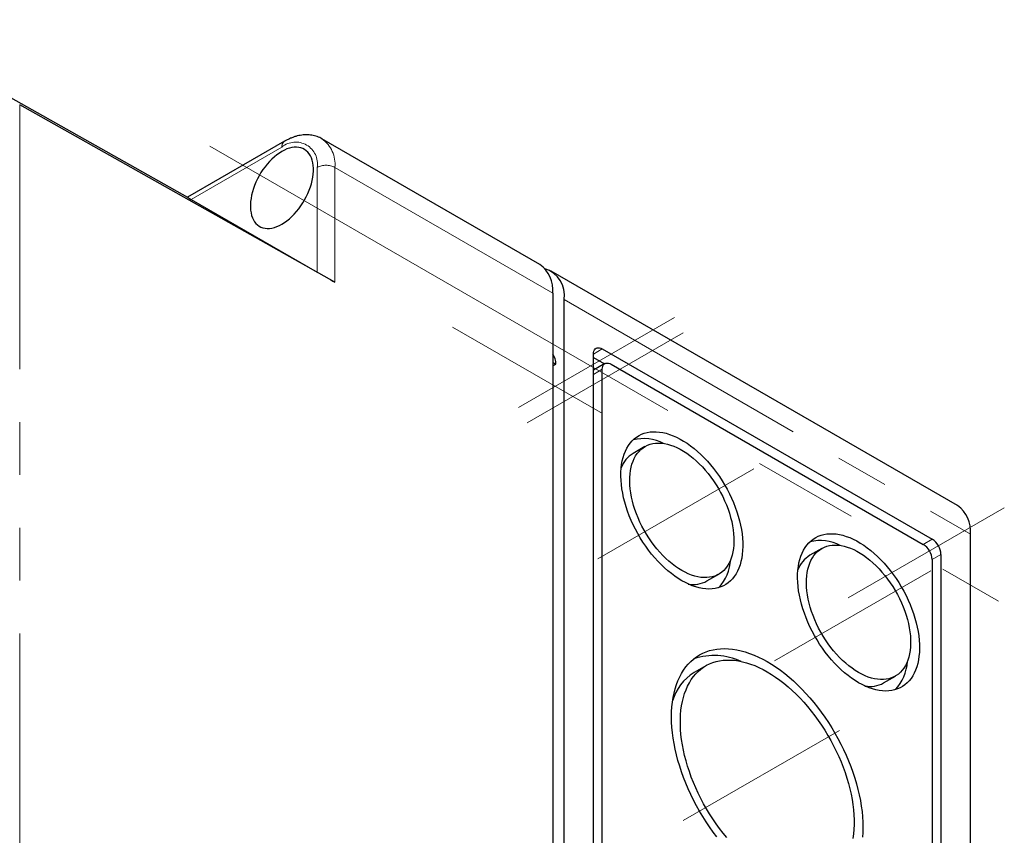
# Model space of a CAD drawing. Header units: millimetres. Extents: x 25 to 2116, y 25 to 1460.
# Tile 9 of 10: x 1852 to 1971, y 826 to 924. Entities that reach past the tile are written whole.
import ezdxf

# ---------------------------------------------------------------- set-up
doc = ezdxf.new("R2010")
doc.units = ezdxf.units.MM
doc.header["$LTSCALE"] = 5
doc.linetypes.add('CENTERX2', pattern=[20.32, 12.7, -2.54, 2.54, -2.54])
doc.linetypes.add('PHANTOM', pattern=[12.7, 6.35, -1.27, 1.27, -1.27, 1.27, -1.27])

msp = doc.modelspace()

# ---------------------------------------------------------------- linework, layer by layer
at = {"color": 7, "linetype": 'Continuous', "lineweight": 25}
for p, q in [((1834.677, 924.34), (1872.529, 903.021)), ((1890.211, 892.817), (1852.381, 914.117)), ((1884.158, 909.734), (1872.526, 903.019)), ((1914.82, 894.928), (1888.657, 910.031)), ((1872.961, 902.763), (1888.09, 894.027)), ((1964.954, 865.986), (1916.164, 894.152)), ((1916.374, 891.494), (1916.374, 696.341)), ((1917.718, 695.565), (1917.718, 890.718)), ((1921.253, 698.015), (1921.253, 884.186)), ((1922.314, 884.799), (1961.912, 861.939)), ((1916.374, 883.165), (1916.728, 882.961)), ((1916.374, 882.757), (1916.728, 882.961)), ((1921.253, 883.778), (1922.582, 883.011)), ((1922.624, 883.036), (1921.253, 882.244)), ((1923.374, 882.962), (1960.851, 861.327)), ((1922.314, 698.627), (1922.314, 882.349)), ((1927.435, 873.071), (1926.021, 872.255)), ((1966.508, 667.399), (1966.508, 862.552)), ((1948.648, 860.825), (1947.234, 860.009)), ((1961.912, 859.49), (1961.912, 675.768)), ((1962.972, 860.102), (1962.972, 673.931)), ((1934.87, 856.926), (1936.284, 857.742)), ((1934.738, 846.745), (1933.324, 845.929)), ((1956.083, 844.68), (1957.498, 845.496))]:
    msp.add_line(p, q, dxfattribs=at)
at = {"color": 7, "linetype": 'PHANTOM', "lineweight": 18}
for p, q in [((1852.381, 914.117), (1852.381, 747.603)), ((1883.847, 909.047), (1872.961, 902.763)), ((1888.09, 894.027), (1888.09, 906.597)), ((1890.211, 906.597), (1890.211, 892.817)), ((1890.211, 906.597), (1916.374, 891.494)), ((1917.718, 890.718), (1966.508, 862.552)), ((1921.253, 884.186), (1922.314, 884.799)), ((1921.253, 881.737), (1922.314, 882.349)), ((1960.851, 861.327), (1961.912, 861.939)), ((1961.912, 859.49), (1962.972, 860.102))]:
    msp.add_line(p, q, dxfattribs=at)
at = {"color": 1, "linetype": 'CENTERX2', "lineweight": 18}
for p, q in [((1875.187, 909.148), (1969.865, 854.491)), ((1912.239, 877.758), (1930.974, 888.574)), ((1904.319, 887.43), (1922.348, 877.023)), ((1913.3, 875.921), (1932.035, 886.736)), ((1921.785, 859.591), (1940.52, 870.406)), ((1951.837, 854.898), (1970.572, 865.714)), ((1942.998, 847.345), (1961.733, 858.16)), ((1932.038, 828.155), (1950.773, 838.971))]:
    msp.add_line(p, q, dxfattribs=at)
at = {"color": 7, "linetype": 'Continuous', "lineweight": 25, "flags": 128}
for points in [[(1883.847, 899.78), (1884.152, 899.97), (1884.454, 900.187), (1884.752, 900.429), (1885.045, 900.696), (1885.33, 900.985), (1885.605, 901.295), (1885.869, 901.623), (1886.12, 901.968), (1886.356, 902.326), (1886.575, 902.697), (1886.777, 903.077), (1886.96, 903.464), (1887.123, 903.855), (1887.265, 904.248), (1887.384, 904.641), (1887.481, 905.03), (1887.554, 905.414), (1887.603, 905.79), (1887.627, 906.154), (1887.627, 906.506), (1887.603, 906.843), (1887.554, 907.162), (1887.481, 907.461), (1887.384, 907.739), (1887.265, 907.994), (1887.123, 908.224), (1886.96, 908.427), (1886.777, 908.603), (1886.575, 908.749), (1886.356, 908.866), (1886.12, 908.952), (1885.869, 909.008), (1885.605, 909.031), (1885.33, 909.023), (1885.045, 908.983), (1884.752, 908.912), (1884.454, 908.81), (1884.152, 908.678), (1883.847, 908.517), (1883.543, 908.327), (1883.24, 908.11), (1882.942, 907.867), (1882.649, 907.6), (1882.364, 907.311), (1882.089, 907.001), (1881.825, 906.673), (1881.575, 906.329), (1881.339, 905.97), (1881.119, 905.599), (1880.917, 905.219), (1880.734, 904.832), (1880.571, 904.441), (1880.429, 904.048), (1880.31, 903.655), (1880.213, 903.266), (1880.141, 902.882), (1880.092, 902.507), (1880.067, 902.142), (1880.067, 901.79), (1880.092, 901.454), (1880.141, 901.135), (1880.213, 900.835), (1880.31, 900.557), (1880.429, 900.302), (1880.571, 900.073), (1880.734, 899.869), (1880.917, 899.694), (1881.119, 899.547), (1881.339, 899.43), (1881.575, 899.344), (1881.825, 899.289), (1882.089, 899.265), (1882.364, 899.273), (1882.649, 899.313), (1882.942, 899.384), (1883.24, 899.486), (1883.543, 899.618), (1883.847, 899.78)], [(1921.253, 884.186), (1921.266, 884.37), (1921.305, 884.535), (1921.369, 884.676), (1921.456, 884.789), (1921.564, 884.873), (1921.69, 884.925), (1921.832, 884.943), (1921.986, 884.928), (1922.148, 884.879), (1922.314, 884.799)], [(1922.314, 882.349), (1922.327, 882.533), (1922.366, 882.698), (1922.429, 882.838), (1922.516, 882.952), (1922.624, 883.036), (1922.751, 883.088), (1922.893, 883.106), (1923.047, 883.091), (1923.208, 883.042), (1923.374, 882.962)], [(1931.86, 856.956), (1931.438, 857.213), (1931.018, 857.498), (1930.6, 857.809), (1930.187, 858.145), (1929.779, 858.505), (1929.379, 858.888), (1928.986, 859.293), (1928.603, 859.718), (1928.231, 860.162), (1927.871, 860.624), (1927.524, 861.101), (1927.191, 861.593), (1926.874, 862.097), (1926.574, 862.613), (1926.291, 863.137), (1926.027, 863.67), (1925.782, 864.208), (1925.557, 864.749), (1925.353, 865.294), (1925.171, 865.838), (1925.011, 866.381), (1924.874, 866.921), (1924.76, 867.456), (1924.669, 867.984), (1924.603, 868.503), (1924.56, 869.012), (1924.542, 869.509), (1924.548, 869.993), (1924.578, 870.461), (1924.633, 870.913), (1924.711, 871.346), (1924.814, 871.76), (1924.939, 872.152), (1925.088, 872.522), (1925.259, 872.868), (1925.452, 873.19), (1925.667, 873.485), (1925.902, 873.754), (1926.157, 873.995), (1926.43, 874.208), (1926.722, 874.391), (1927.031, 874.545), (1927.356, 874.668), (1927.696, 874.761), (1928.049, 874.822), (1928.416, 874.852), (1928.793, 874.851), (1929.181, 874.818), (1929.578, 874.754), (1929.982, 874.659), (1930.393, 874.533), (1930.809, 874.377), (1931.228, 874.191), (1931.649, 873.976), (1932.071, 873.733), (1932.492, 873.462), (1932.911, 873.164), (1933.326, 872.84), (1933.737, 872.492), (1934.141, 872.12), (1934.538, 871.725), (1934.926, 871.31), (1935.304, 870.875), (1935.67, 870.422), (1936.024, 869.953), (1936.364, 869.468), (1936.688, 868.97), (1936.997, 868.46), (1937.289, 867.94), (1937.563, 867.411), (1937.817, 866.876), (1938.052, 866.335), (1938.267, 865.792), (1938.46, 865.248), (1938.631, 864.704), (1938.78, 864.162), (1938.906, 863.624), (1939.008, 863.093), (1939.086, 862.569), (1939.141, 862.054), (1939.171, 861.551), (1939.177, 861.061), (1939.159, 860.584), (1939.117, 860.124), (1939.05, 859.682), (1938.96, 859.258), (1938.846, 858.855), (1938.708, 858.474), (1938.548, 858.115), (1938.366, 857.781), (1938.162, 857.473), (1937.937, 857.19), (1937.693, 856.935), (1937.428, 856.708), (1937.145, 856.51), (1936.845, 856.342), (1936.528, 856.203), (1936.195, 856.095), (1935.849, 856.018), (1935.488, 855.973), (1935.116, 855.958), (1934.733, 855.975), (1934.341, 856.024), (1933.94, 856.103), (1933.532, 856.214), (1933.119, 856.355), (1932.702, 856.526), (1932.281, 856.726), (1931.86, 856.956)], [(1931.86, 858.18), (1931.471, 858.419), (1931.083, 858.685), (1930.699, 858.976), (1930.318, 859.293), (1929.944, 859.633), (1929.578, 859.995), (1929.22, 860.379), (1928.872, 860.782), (1928.536, 861.202), (1928.213, 861.639), (1927.904, 862.091), (1927.61, 862.555), (1927.333, 863.031), (1927.073, 863.516), (1926.831, 864.008), (1926.61, 864.505), (1926.408, 865.006), (1926.228, 865.508), (1926.069, 866.01), (1925.933, 866.51), (1925.819, 867.005), (1925.729, 867.495), (1925.663, 867.976), (1925.621, 868.447), (1925.603, 868.907), (1925.609, 869.353), (1925.639, 869.783), (1925.693, 870.197), (1925.771, 870.592), (1925.873, 870.967), (1925.998, 871.321), (1926.145, 871.652), (1926.315, 871.958), (1926.506, 872.239), (1926.718, 872.494), (1926.95, 872.722), (1927.2, 872.921), (1927.469, 873.091), (1927.755, 873.231), (1928.057, 873.341), (1928.373, 873.42), (1928.703, 873.469), (1929.045, 873.486), (1929.398, 873.472), (1929.76, 873.426), (1930.131, 873.35), (1930.508, 873.243), (1930.89, 873.106), (1931.277, 872.938), (1931.665, 872.742), (1932.054, 872.517), (1932.443, 872.265), (1932.829, 871.986), (1933.211, 871.682), (1933.589, 871.354), (1933.959, 871.002), (1934.322, 870.629), (1934.675, 870.236), (1935.017, 869.824), (1935.346, 869.395), (1935.663, 868.95), (1935.964, 868.492), (1936.25, 868.022), (1936.519, 867.541), (1936.77, 867.053), (1937.001, 866.558), (1937.213, 866.058), (1937.404, 865.557), (1937.574, 865.054), (1937.721, 864.553), (1937.846, 864.055), (1937.948, 863.563), (1938.026, 863.077), (1938.081, 862.601), (1938.111, 862.135), (1938.117, 861.682), (1938.099, 861.244), (1938.056, 860.821), (1937.99, 860.417), (1937.9, 860.031), (1937.787, 859.667), (1937.65, 859.324), (1937.492, 859.006), (1937.311, 858.712), (1937.11, 858.443), (1936.888, 858.202), (1936.647, 857.989), (1936.387, 857.804), (1936.109, 857.649), (1935.816, 857.524), (1935.506, 857.429), (1935.183, 857.365), (1934.847, 857.332), (1934.499, 857.331), (1934.142, 857.361), (1933.775, 857.422), (1933.401, 857.513), (1933.021, 857.636), (1932.636, 857.788), (1932.249, 857.97), (1931.86, 858.18)], [(1953.073, 844.709), (1952.651, 844.967), (1952.231, 845.252), (1951.814, 845.563), (1951.4, 845.899), (1950.993, 846.259), (1950.592, 846.642), (1950.199, 847.047), (1949.816, 847.472), (1949.444, 847.916), (1949.084, 848.378), (1948.737, 848.855), (1948.405, 849.347), (1948.088, 849.851), (1947.787, 850.367), (1947.504, 850.891), (1947.24, 851.423), (1946.995, 851.961), (1946.77, 852.503), (1946.566, 853.047), (1946.384, 853.592), (1946.224, 854.135), (1946.087, 854.675), (1945.973, 855.21), (1945.882, 855.738), (1945.816, 856.257), (1945.773, 856.766), (1945.755, 857.263), (1945.761, 857.747), (1945.792, 858.215), (1945.846, 858.667), (1945.925, 859.1), (1946.027, 859.513), (1946.153, 859.906), (1946.301, 860.276), (1946.473, 860.622), (1946.666, 860.944), (1946.88, 861.239), (1947.115, 861.508), (1947.37, 861.749), (1947.644, 861.962), (1947.935, 862.145), (1948.244, 862.299), (1948.569, 862.422), (1948.909, 862.514), (1949.262, 862.576), (1949.629, 862.606), (1950.007, 862.604), (1950.394, 862.572), (1950.791, 862.508), (1951.196, 862.413), (1951.606, 862.287), (1952.022, 862.131), (1952.441, 861.945), (1952.862, 861.73), (1953.284, 861.487), (1953.705, 861.215), (1954.124, 860.918), (1954.539, 860.594), (1954.95, 860.245), (1955.354, 859.874), (1955.751, 859.479), (1956.139, 859.064), (1956.517, 858.629), (1956.883, 858.176), (1957.237, 857.707), (1957.577, 857.222), (1957.902, 856.724), (1958.21, 856.214), (1958.502, 855.693), (1958.776, 855.165), (1959.031, 854.629), (1959.266, 854.089), (1959.48, 853.546), (1959.673, 853.002), (1959.844, 852.458), (1959.993, 851.916), (1960.119, 851.378), (1960.221, 850.847), (1960.3, 850.323), (1960.354, 849.808), (1960.385, 849.305), (1960.391, 848.814), (1960.372, 848.338), (1960.33, 847.878), (1960.263, 847.436), (1960.173, 847.012), (1960.059, 846.609), (1959.922, 846.228), (1959.762, 845.869), (1959.579, 845.535), (1959.375, 845.227), (1959.151, 844.944), (1958.906, 844.689), (1958.641, 844.462), (1958.359, 844.264), (1958.058, 844.095), (1957.741, 843.957), (1957.409, 843.849), (1957.062, 843.772), (1956.702, 843.727), (1956.329, 843.712), (1955.946, 843.729), (1955.554, 843.778), (1955.153, 843.857), (1954.745, 843.968), (1954.332, 844.109), (1953.915, 844.28), (1953.495, 844.48), (1953.073, 844.709)], [(1953.073, 845.934), (1952.684, 846.173), (1952.296, 846.438), (1951.912, 846.73), (1951.532, 847.047), (1951.158, 847.387), (1950.791, 847.749), (1950.433, 848.133), (1950.085, 848.535), (1949.749, 848.956), (1949.426, 849.393), (1949.117, 849.845), (1948.823, 850.309), (1948.546, 850.785), (1948.286, 851.269), (1948.045, 851.761), (1947.823, 852.259), (1947.621, 852.76), (1947.441, 853.262), (1947.282, 853.764), (1947.146, 854.264), (1947.032, 854.759), (1946.942, 855.249), (1946.876, 855.73), (1946.834, 856.201), (1946.816, 856.66), (1946.822, 857.106), (1946.852, 857.537), (1946.906, 857.951), (1946.985, 858.346), (1947.086, 858.721), (1947.211, 859.075), (1947.359, 859.405), (1947.528, 859.712), (1947.719, 859.993), (1947.931, 860.248), (1948.163, 860.476), (1948.414, 860.675), (1948.682, 860.845), (1948.968, 860.985), (1949.27, 861.095), (1949.586, 861.174), (1949.916, 861.223), (1950.258, 861.24), (1950.611, 861.226), (1950.973, 861.18), (1951.344, 861.104), (1951.721, 860.997), (1952.104, 860.859), (1952.49, 860.692), (1952.878, 860.496), (1953.268, 860.271), (1953.656, 860.019), (1954.042, 859.74), (1954.425, 859.436), (1954.802, 859.108), (1955.173, 858.756), (1955.535, 858.383), (1955.888, 857.99), (1956.23, 857.578), (1956.56, 857.148), (1956.876, 856.704), (1957.178, 856.246), (1957.463, 855.776), (1957.732, 855.295), (1957.983, 854.807), (1958.215, 854.312), (1958.426, 853.812), (1958.617, 853.31), (1958.787, 852.808), (1958.935, 852.307), (1959.06, 851.809), (1959.161, 851.316), (1959.239, 850.831), (1959.294, 850.355), (1959.324, 849.889), (1959.33, 849.436), (1959.312, 848.998), (1959.27, 848.575), (1959.203, 848.171), (1959.113, 847.785), (1959, 847.421), (1958.864, 847.078), (1958.705, 846.759), (1958.525, 846.465), (1958.323, 846.197), (1958.101, 845.956), (1957.86, 845.743), (1957.6, 845.558), (1957.323, 845.403), (1957.029, 845.278), (1956.72, 845.183), (1956.396, 845.119), (1956.06, 845.086), (1955.713, 845.085), (1955.355, 845.115), (1954.988, 845.175), (1954.614, 845.267), (1954.234, 845.389), (1953.849, 845.542), (1953.462, 845.724), (1953.073, 845.934)], [(1936.064, 826.182), (1935.619, 826.773), (1935.188, 827.38), (1934.772, 828), (1934.372, 828.634), (1933.988, 829.279), (1933.621, 829.934), (1933.273, 830.597), (1932.943, 831.268), (1932.633, 831.945), (1932.343, 832.626), (1932.074, 833.309), (1931.827, 833.994), (1931.601, 834.679), (1931.398, 835.363), (1931.218, 836.044), (1931.061, 836.72), (1930.927, 837.39), (1930.818, 838.053), (1930.732, 838.707), (1930.671, 839.352), (1930.635, 839.984), (1930.622, 840.604), (1930.635, 841.21), (1930.671, 841.8), (1930.732, 842.374), (1930.818, 842.929), (1930.927, 843.466), (1931.061, 843.982), (1931.218, 844.477), (1931.398, 844.95), (1931.601, 845.399), (1931.827, 845.823), (1932.074, 846.223), (1932.343, 846.596), (1932.633, 846.942), (1932.943, 847.261), (1933.273, 847.551), (1933.621, 847.812), (1933.988, 848.044), (1934.372, 848.246), (1934.772, 848.417), (1935.188, 848.557), (1935.619, 848.666), (1936.064, 848.744), (1936.521, 848.791), (1936.991, 848.805), (1937.471, 848.788), (1937.962, 848.74), (1938.461, 848.66), (1938.968, 848.548), (1939.482, 848.406), (1940.001, 848.233), (1940.525, 848.029), (1941.053, 847.795), (1941.582, 847.532), (1942.113, 847.24), (1942.643, 846.919), (1943.173, 846.571), (1943.7, 846.196), (1944.224, 845.795), (1944.743, 845.369), (1945.257, 844.918), (1945.764, 844.444), (1946.264, 843.947), (1946.754, 843.43), (1947.234, 842.892), (1947.704, 842.335), (1948.162, 841.76), (1948.606, 841.169), (1949.037, 840.562), (1949.453, 839.941), (1949.854, 839.308), (1950.238, 838.663), (1950.604, 838.008), (1950.953, 837.344), (1951.282, 836.674), (1951.592, 835.997), (1951.882, 835.316), (1952.151, 834.633), (1952.399, 833.947), (1952.624, 833.262), (1952.827, 832.579), (1953.008, 831.898), (1953.165, 831.222), (1953.298, 830.552), (1953.408, 829.889), (1953.493, 829.234), (1953.554, 828.59), (1953.591, 827.957), (1953.603, 827.338), (1953.591, 826.732), (1953.554, 826.142)], [(1937.266, 826.105), (1936.825, 826.642), (1936.397, 827.196), (1935.982, 827.766), (1935.582, 828.351), (1935.196, 828.949), (1934.827, 829.558), (1934.475, 830.178), (1934.141, 830.806), (1933.825, 831.442), (1933.529, 832.084), (1933.253, 832.731), (1932.997, 833.38), (1932.763, 834.031), (1932.551, 834.681), (1932.361, 835.33), (1932.193, 835.975), (1932.049, 836.616), (1931.929, 837.251), (1931.832, 837.878), (1931.759, 838.496), (1931.71, 839.104), (1931.686, 839.699), (1931.686, 840.281), (1931.71, 840.849), (1931.759, 841.4), (1931.832, 841.934), (1931.929, 842.449), (1932.049, 842.944), (1932.193, 843.419), (1932.361, 843.872), (1932.551, 844.301), (1932.763, 844.706), (1932.997, 845.086), (1933.253, 845.44), (1933.529, 845.768), (1933.825, 846.068), (1934.141, 846.339), (1934.475, 846.582), (1934.827, 846.795), (1935.196, 846.979), (1935.582, 847.132), (1935.982, 847.254), (1936.397, 847.345), (1936.825, 847.405), (1937.266, 847.433), (1937.718, 847.431), (1938.18, 847.396), (1938.651, 847.331), (1939.13, 847.234), (1939.617, 847.106), (1940.109, 846.947), (1940.606, 846.758), (1941.106, 846.54), (1941.609, 846.292), (1942.113, 846.015), (1942.617, 845.71), (1943.119, 845.378), (1943.62, 845.019), (1944.117, 844.634), (1944.609, 844.224), (1945.095, 843.79), (1945.574, 843.334), (1946.046, 842.855), (1946.508, 842.356), (1946.96, 841.837), (1947.4, 841.3), (1947.828, 840.746), (1948.243, 840.176), (1948.644, 839.591), (1949.029, 838.993), (1949.398, 838.384), (1949.75, 837.764), (1950.084, 837.135), (1950.4, 836.499), (1950.696, 835.857), (1950.973, 835.211), (1951.228, 834.562), (1951.462, 833.911), (1951.675, 833.261), (1951.865, 832.612), (1952.032, 831.966), (1952.176, 831.325), (1952.297, 830.691), (1952.394, 830.064), (1952.467, 829.446), (1952.515, 828.838), (1952.54, 828.243), (1952.54, 827.661), (1952.515, 827.093), (1952.467, 826.542), (1952.394, 826.008)]]:
    msp.add_lwpolyline(points, dxfattribs=at)
at = {"color": 7, "linetype": 'PHANTOM', "lineweight": 18}
for centre, radius, start, end in [((1884.61, 909.116), 0.766, 126.19246, 185.12779), ((1885.503, 907.017), 2.62, 350.78596, 129.20329), ((1886.485, 906.98), 3.746, 354.1413, 54.5344), ((1889.15, 904.569), 2.289, 62.39104, 117.60896)]:
    msp.add_arc(centre, radius, start, end, dxfattribs=at)
at = {"color": 7, "linetype": 'Continuous', "lineweight": 25}
for centre, radius, start, end in [((1912.648, 891.876), 3.746, 354.14011, 54.54771), ((1914.412, 891.246), 3.348, 350.92528, 72.26448), ((1914.787, 883.062), 1.943, 357.03109, 35.24359), ((1927.26, 868.745), 5.279, 62.7853, 103.51084), ((1927.829, 869.305), 3.459, 121.50304, 159.7928), ((1962.782, 862.935), 3.746, 354.14011, 54.54771), ((1948.473, 856.499), 5.279, 62.7853, 103.51084), ((1960.686, 860.007), 2.288, 2.38686, 57.61314), ((1959.625, 859.394), 2.288, 2.38686, 57.61314), ((1932.412, 859.77), 5.318, 316.64117, 357.05194), ((1949.042, 857.059), 3.459, 121.50304, 159.7928), ((1933.223, 859.946), 3.44, 260.08798, 298.60543), ((1935.748, 840.309), 7.67, 65.13087, 108.51843), ((1953.625, 847.524), 5.318, 316.64117, 357.05194), ((1936.415, 840.922), 5.884, 121.68762, 164.21418), ((1954.436, 847.7), 3.44, 260.08798, 298.60543)]:
    msp.add_arc(centre, radius, start, end, dxfattribs=at)
for centre, major_axis, ratio, start_param, end_param in [((1851.32, 914.729), (1.5, -0.855), 0.005448, 5.4921673, 5.500894), ((1874.035, 902.158), (1.509, -0.861), 0.0053811, 3.1384472, 3.9239267), ((1889.15, 893.429), (1.5, -0.855), 0.005448, 3.9300977, 5.500894)]:
    msp.add_ellipse(centre, major_axis=major_axis, ratio=ratio, start_param=start_param, end_param=end_param, dxfattribs=at)
msp.add_open_spline([(1888.658, 910.03), (1888.568, 910.079), (1888.383, 910.181), (1888.084, 910.301), (1887.769, 910.399), (1887.443, 910.467), (1887.108, 910.507), (1886.765, 910.518), (1886.415, 910.5), (1886.058, 910.453), (1885.695, 910.376), (1885.327, 910.269), (1884.957, 910.133), (1884.591, 909.969), (1884.325, 909.83), (1884.183, 909.749), (1884.158, 909.734)], degree=3, knots=[0, 0, 0, 0, 0.06711093, 0.13903543, 0.21106078, 0.28351353, 0.35670124, 0.43089865, 0.50632927, 0.58314357, 0.66139768, 0.74103985, 0.82191305, 0.9037785, 0.983027, 1, 1, 1, 1], dxfattribs=at)

doc.saveas('drawing.dxf')
